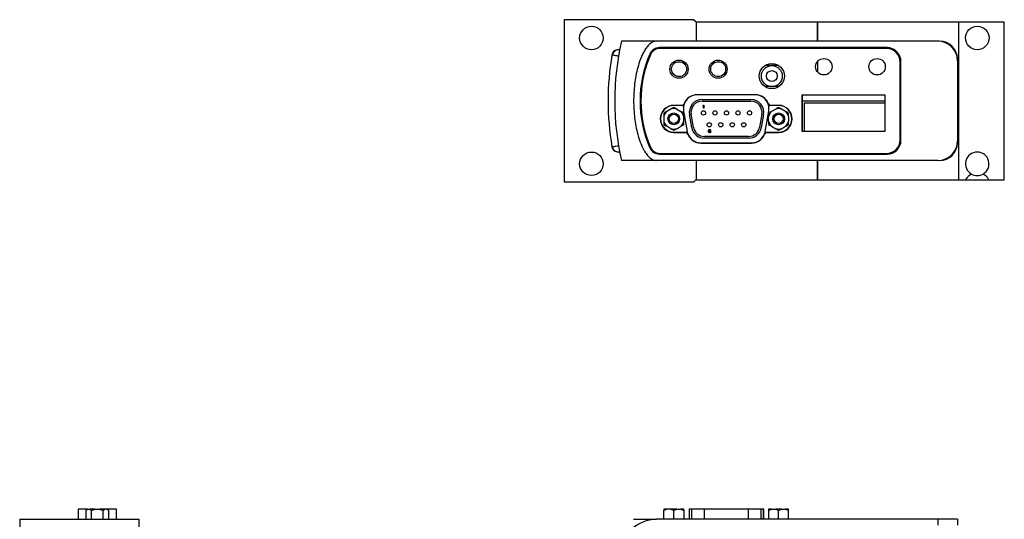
# Model space of a CAD drawing. Header units: inches. Extents: x 6.4 to 30, y 4.1 to 18.2.
# Tile 13 of 34: x 6.6 to 15.8, y 13.5 to 18.2. Entities that reach past the tile are written whole.
import ezdxf

# ---------------------------------------------------------------- set-up
doc = ezdxf.new("R2010")
doc.units = ezdxf.units.IN
doc.header["$LTSCALE"] = 2
doc.header["$MEASUREMENT"] = 0

msp = doc.modelspace()

# ---------------------------------------------------------------- linework, layer by layer
at = {"color": 7, "linetype": 'Continuous', "lineweight": 25}
for p, q in [((12.9183, 18.1753), (11.7033, 18.1753)), ((11.7033, 18.1753), (11.7033, 16.6503)), ((12.9413, 18.1523), (12.9183, 18.1753)), ((14.0813, 18.153), (12.9413, 18.153)), ((12.9413, 18.153), (12.9413, 17.973)), ((14.0813, 17.973), (14.0813, 18.153)), ((14.0813, 18.1528), (14.0813, 17.973)), ((15.4053, 18.1528), (14.0813, 18.1528)), ((15.4053, 18.1528), (15.4053, 16.6728)), ((15.8353, 18.1528), (15.4053, 18.1528)), ((15.8353, 16.6728), (15.8353, 18.1528)), ((12.5693, 17.973), (12.2413, 17.973)), ((15.2123, 17.973), (12.5693, 17.973)), ((15.2263, 17.973), (15.2123, 17.973)), ((14.7353, 17.913), (12.5987, 17.913)), ((14.7288, 17.9051), (12.6027, 17.9051)), ((13.6017, 17.744), (13.6017, 17.7519)), ((14.0813, 17.7812), (14.0813, 17.6847)), ((14.8568, 17.0481), (14.8568, 17.7771)), ((14.8653, 17.043), (14.8653, 17.783)), ((15.3973, 17.788), (15.3973, 17.038)), ((13.6528, 17.744), (13.5877, 17.744)), ((13.718, 17.744), (13.6528, 17.744)), ((13.4968, 17.4711), (12.9528, 17.4711)), ((13.6528, 17.5471), (13.5878, 17.5471)), ((13.7179, 17.5471), (13.6528, 17.5471)), ((13.4964, 17.4691), (12.9524, 17.4691)), ((12.9978, 17.4254), (13.4568, 17.4254)), ((12.9978, 17.409), (13.4568, 17.409)), ((14.7153, 17.467), (13.9353, 17.467)), ((13.9353, 17.467), (13.9353, 17.127)), ((13.9368, 17.467), (13.9368, 17.41)), ((14.7153, 17.41), (13.9368, 17.41)), ((13.9368, 17.41), (13.9368, 17.127)), ((14.7153, 17.39), (13.9568, 17.39)), ((13.9568, 17.39), (13.9568, 17.127)), ((14.7153, 17.127), (14.7153, 17.467)), ((12.7051, 17.3363), (12.6663, 17.3138)), ((12.8183, 17.3691), (12.7325, 17.3691)), ((12.8098, 17.3707), (12.7328, 17.3707)), ((12.7598, 17.3363), (12.7986, 17.3138)), ((12.8244, 17.3165), (12.8579, 17.1265)), ((12.9169, 17.1649), (12.8953, 17.2869)), ((13.0073, 17.3695), (13.011, 17.374)), ((13.0073, 17.3644), (13.0073, 17.3695)), ((13.011, 17.3689), (13.0073, 17.3644)), ((13.011, 17.374), (13.0148, 17.374)), ((13.011, 17.344), (13.011, 17.3689)), ((13.0148, 17.344), (13.011, 17.344)), ((13.0148, 17.374), (13.0148, 17.344)), ((13.5592, 17.2869), (13.5377, 17.1649)), ((13.5909, 17.1265), (13.6244, 17.3165)), ((13.7164, 17.3691), (13.6306, 17.3691)), ((13.7168, 17.3707), (13.6397, 17.3707)), ((13.689, 17.3363), (13.6502, 17.3138)), ((13.7825, 17.3138), (13.7437, 17.3363)), ((13.9368, 17.36), (13.9353, 17.36)), ((12.639, 17.2665), (12.639, 17.2216)), ((12.826, 17.2216), (12.826, 17.2665)), ((12.9007, 17.1621), (12.8792, 17.2841)), ((13.5753, 17.2841), (13.5538, 17.1621)), ((13.6229, 17.2216), (13.6229, 17.2665)), ((13.8099, 17.2665), (13.8099, 17.2216)), ((13.9353, 17.203), (13.9368, 17.203)), ((12.7051, 17.1519), (12.6663, 17.1743)), ((12.7325, 17.1191), (12.8518, 17.1191)), ((12.7328, 17.1167), (12.8431, 17.1167)), ((12.7598, 17.1519), (12.7986, 17.1743)), ((13.0573, 17.1312), (13.0579, 17.1357)), ((13.0573, 17.1267), (13.0573, 17.1312)), ((13.0579, 17.1223), (13.0573, 17.1267)), ((13.0579, 17.1357), (13.0591, 17.1389)), ((13.0591, 17.1191), (13.0579, 17.1223)), ((13.0591, 17.1389), (13.061, 17.1414)), ((13.061, 17.1165), (13.0591, 17.1191)), ((13.061, 17.135), (13.0604, 17.1312)), ((13.0604, 17.1299), (13.0641, 17.1325)), ((13.0604, 17.1312), (13.0604, 17.1299)), ((13.061, 17.1414), (13.0641, 17.1433)), ((13.0616, 17.137), (13.061, 17.135)), ((13.061, 17.1248), (13.0616, 17.1267)), ((13.061, 17.1229), (13.061, 17.1248)), ((13.0616, 17.121), (13.061, 17.1229)), ((13.0641, 17.1146), (13.061, 17.1165)), ((13.0629, 17.1389), (13.0616, 17.137)), ((13.0616, 17.1267), (13.0629, 17.128)), ((13.0629, 17.1191), (13.0616, 17.121)), ((13.0648, 17.1401), (13.0629, 17.1389)), ((13.0629, 17.128), (13.0648, 17.1293)), ((13.0648, 17.1178), (13.0629, 17.1191)), ((13.0641, 17.1433), (13.0673, 17.144)), ((13.0641, 17.1325), (13.0673, 17.1331)), ((13.0673, 17.114), (13.0641, 17.1146)), ((13.0666, 17.1408), (13.0648, 17.1401)), ((13.0648, 17.1293), (13.0666, 17.1299)), ((13.0666, 17.1172), (13.0648, 17.1178)), ((13.0704, 17.1408), (13.0666, 17.1408)), ((13.0666, 17.1299), (13.071, 17.1299)), ((13.071, 17.1172), (13.0666, 17.1172)), ((13.0673, 17.144), (13.0698, 17.144)), ((13.0673, 17.1331), (13.0704, 17.1331)), ((13.0704, 17.114), (13.0673, 17.114)), ((13.0698, 17.144), (13.0729, 17.1433)), ((13.0723, 17.1401), (13.0704, 17.1408)), ((13.0704, 17.1331), (13.0735, 17.1325)), ((13.0735, 17.1146), (13.0704, 17.114)), ((13.071, 17.1299), (13.0729, 17.1293)), ((13.0729, 17.1178), (13.071, 17.1172)), ((13.0741, 17.1389), (13.0723, 17.1401)), ((13.0729, 17.1433), (13.076, 17.1414)), ((13.0729, 17.1293), (13.0748, 17.128)), ((13.0748, 17.1191), (13.0729, 17.1178)), ((13.0735, 17.1325), (13.0766, 17.1306)), ((13.0766, 17.1165), (13.0735, 17.1146)), ((13.0754, 17.137), (13.0741, 17.1389)), ((13.0748, 17.128), (13.076, 17.1267)), ((13.076, 17.121), (13.0748, 17.1191)), ((13.0785, 17.137), (13.0754, 17.137)), ((13.076, 17.1414), (13.0779, 17.1389)), ((13.076, 17.1267), (13.0766, 17.1248)), ((13.0766, 17.1229), (13.076, 17.121)), ((13.0766, 17.1306), (13.0785, 17.1287)), ((13.0766, 17.1248), (13.0766, 17.1229)), ((13.0785, 17.1191), (13.0766, 17.1165)), ((13.0779, 17.1389), (13.0785, 17.137)), ((13.0785, 17.1287), (13.0798, 17.1255)), ((13.0798, 17.1223), (13.0785, 17.1191)), ((13.0798, 17.1255), (13.0798, 17.1223)), ((13.597, 17.1191), (13.7164, 17.1191)), ((13.6054, 17.1167), (13.7168, 17.1167)), ((13.6502, 17.1743), (13.689, 17.1519)), ((13.7437, 17.1519), (13.7825, 17.1743)), ((13.9353, 17.127), (14.7153, 17.127)), ((12.9858, 17.0171), (13.4628, 17.0171)), ((12.9859, 17.0191), (13.4629, 17.0191)), ((13.4353, 17.079), (13.0193, 17.079)), ((13.4353, 17.0626), (13.0193, 17.0626)), ((12.6027, 16.9201), (14.7288, 16.9201)), ((12.5693, 16.853), (12.2413, 16.853)), ((15.2123, 16.853), (12.5693, 16.853)), ((12.5987, 16.913), (14.7353, 16.913)), ((12.6823, 16.8525), (12.6823, 16.853)), ((14.7823, 16.8525), (12.6823, 16.8525)), ((12.9413, 16.8525), (12.9413, 16.673)), ((14.0813, 16.8525), (14.0813, 16.6728)), ((14.0813, 16.673), (14.0813, 16.8525)), ((14.7823, 16.8525), (14.7823, 16.853)), ((12.9183, 16.6503), (11.7033, 16.6503)), ((12.9183, 16.6503), (12.9413, 16.6733)), ((12.9413, 16.673), (14.0813, 16.673)), ((14.0813, 16.6728), (15.4053, 16.6728)), ((15.4053, 16.6728), (15.4716, 16.6728)), ((15.4716, 16.6728), (15.6909, 16.6728)), ((15.6909, 16.6728), (15.8353, 16.6728)), ((7.2243, 13.578), (7.1395, 13.578)), ((7.1395, 13.578), (7.1395, 13.4836)), ((7.2247, 13.5784), (7.2129, 13.5665)), ((7.2129, 13.5665), (7.2129, 13.4836)), ((7.2286, 13.5784), (7.2247, 13.5784)), ((7.2286, 13.5784), (7.2511, 13.5784)), ((7.2984, 13.5784), (7.2511, 13.5784)), ((7.2668, 13.4836), (7.2668, 13.5665)), ((7.2984, 13.5784), (7.3433, 13.5784)), ((7.3906, 13.5784), (7.3433, 13.5784)), ((7.3748, 13.4836), (7.3748, 13.5665)), ((7.413, 13.5784), (7.3906, 13.5784)), ((7.417, 13.5784), (7.413, 13.5784)), ((7.4288, 13.5665), (7.417, 13.5784)), ((7.5023, 13.578), (7.4174, 13.578)), ((7.4288, 13.4836), (7.4288, 13.5665)), ((7.5023, 13.4836), (7.5023, 13.578)), ((12.6663, 13.5784), (12.639, 13.5784)), ((12.639, 13.4836), (12.639, 13.5665)), ((12.7051, 13.5784), (12.6663, 13.5784)), ((12.7598, 13.5784), (12.7051, 13.5784)), ((12.7325, 13.4836), (12.7325, 13.5665)), ((12.7598, 13.5784), (12.7986, 13.5784)), ((12.826, 13.5784), (12.7986, 13.5784)), ((12.826, 13.5665), (12.826, 13.4836)), ((12.8774, 13.578), (12.8774, 13.4836)), ((12.8792, 13.578), (12.8774, 13.578)), ((12.9007, 13.578), (12.8792, 13.578)), ((13.0193, 13.578), (12.9007, 13.578)), ((13.4353, 13.578), (13.0193, 13.578)), ((13.5538, 13.578), (13.4353, 13.578)), ((13.5753, 13.578), (13.5538, 13.578)), ((13.5772, 13.578), (13.5753, 13.578)), ((13.5772, 13.4836), (13.5772, 13.578)), ((13.6502, 13.5784), (13.6229, 13.5784)), ((13.6229, 13.5665), (13.6229, 13.4836)), ((13.6502, 13.5784), (13.689, 13.5784)), ((13.7437, 13.5784), (13.689, 13.5784)), ((13.7164, 13.4836), (13.7164, 13.5665)), ((13.7437, 13.5784), (13.7825, 13.5784)), ((13.8099, 13.5784), (13.7825, 13.5784)), ((13.8099, 13.4836), (13.8099, 13.5665)), ((6.5919, 13.4836), (6.5919, 13.1556)), ((7.7119, 13.4836), (7.7119, 13.1556)), ((15.2123, 13.4836), (12.5693, 13.4836)), ((15.2123, 13.4836), (15.2123, 13.4286)), ((15.3973, 13.4836), (15.2123, 13.4836)), ((15.3973, 13.4836), (15.3973, 13.4286))]:
    msp.add_line(p, q, dxfattribs=at)
at = {"color": 8, "linetype": 'Continuous', "lineweight": 25}
for p, q in [((15.2263, 17.9724), (15.2263, 17.973)), ((15.2263, 16.853), (15.2263, 16.8535)), ((12.8792, 13.4836), (12.8792, 13.578)), ((12.9007, 13.4836), (12.9007, 13.578)), ((13.0193, 13.4836), (13.0193, 13.578)), ((13.4353, 13.4836), (13.4353, 13.578)), ((13.5538, 13.4836), (13.5538, 13.578)), ((13.5753, 13.4836), (13.5753, 13.578))]:
    msp.add_line(p, q, dxfattribs=at)
at = {"color": 7, "linetype": 'Continuous', "lineweight": 25, "flags": 128}
msp.add_lwpolyline([(13.6593, 17.744), (13.6594, 17.7441), (13.6695, 17.7624)], dxfattribs=at)
at = {"color": 7, "linetype": 'Continuous', "lineweight": 25}
for centre, radius in [((11.9593, 18.0033), 0.1105), ((15.5813, 18.0038), 0.1105), ((12.7813, 17.7106), 0.085), ((12.7823, 17.711), 0.0701), ((13.1483, 17.7106), 0.085), ((13.1493, 17.711), 0.0701), ((13.6529, 17.6456), 0.118), ((14.1413, 17.733), 0.077), ((14.6413, 17.733), 0.077), ((13.6528, 17.6456), 0.0984), ((13.6528, 17.6456), 0.0512), ((12.7325, 17.2441), 0.0551), ((12.7325, 17.2441), 0.0433), ((13.0113, 17.3), 0.02), ((13.1193, 17.3), 0.02), ((13.2273, 17.3), 0.02), ((13.3353, 17.3), 0.02), ((13.4433, 17.3), 0.02), ((13.7164, 17.2441), 0.0551), ((13.7164, 17.2441), 0.0433), ((13.0653, 17.188), 0.02), ((13.1733, 17.188), 0.02), ((13.2813, 17.188), 0.02), ((13.3893, 17.188), 0.02), ((11.9593, 16.8223), 0.1105)]:
    msp.add_circle(centre, radius, dxfattribs=at)
for centre, radius, start, end in [((14.6777, 17.413), 2.5, 167.05592, 192.94408), ((15.2123, 17.788), 0.185, 0, 90), ((15.2263, 17.803), 0.17, 1.63989, 90), ((14.6777, 17.413), 2.5625, 170.32795, 189.67235), ((12.2118, 17.8333), 0.061, 78.93048, 170.30327), ((12.2147, 17.8327), 0.061, 81.75029, 169.83782), ((13.5153, 17.413), 1.1, 156.42182, 203.57818), ((13.5238, 17.4126), 1.1, 156.8143, 203.1857), ((12.5987, 17.813), 0.1, 90, 156.42182), ((12.6027, 17.8071), 0.098, 90, 156.8143), ((14.7288, 17.7771), 0.128, 0, 90), ((14.7353, 17.783), 0.13, 0, 90), ((12.9528, 17.3391), 0.132, 90, 160.15519), ((13.4968, 17.3391), 0.132, 19.84481, 90), ((12.8098, 17.3907), 0.02, 270, 340.15519), ((12.9524, 17.3391), 0.13, 90, 163.39845), ((12.9978, 17.305), 0.1204, 90, 190), ((12.9978, 17.305), 0.104, 90, 190), ((13.4568, 17.305), 0.1204, 350, 90), ((13.4568, 17.305), 0.104, 350, 90), ((13.4964, 17.3391), 0.13, 16.60155, 90), ((13.6397, 17.3907), 0.02, 199.84481, 270), ((12.7328, 17.2437), 0.127, 90, 270), ((12.7325, 17.2441), 0.125, 90, 270), ((12.7325, 17.2441), 0.0962, 133.49293, 166.50707), ((12.7325, 17.2441), 0.0962, 73.49293, 106.50707), ((12.7325, 17.2441), 0.0962, 13.49293, 46.50707), ((12.8183, 17.3791), 0.01, 270, 343.39845), ((12.9524, 17.3391), 0.13, 163.39845, 190), ((13.6306, 17.3791), 0.01, 196.60155, 270), ((13.4964, 17.3391), 0.13, 350, 16.60155), ((13.7164, 17.2441), 0.0962, 133.49293, 166.50707), ((13.7164, 17.2441), 0.0962, 73.49293, 106.50707), ((13.7164, 17.2441), 0.125, 270, 90), ((13.7168, 17.2437), 0.127, 270, 90), ((13.7164, 17.2441), 0.0962, 13.49293, 46.50707), ((12.7325, 17.2441), 0.0962, 193.49293, 226.50707), ((12.7325, 17.2441), 0.0962, 313.49293, 346.50707), ((13.7164, 17.2441), 0.0962, 193.49293, 226.50707), ((13.7164, 17.2441), 0.0962, 313.49293, 346.50707), ((12.7325, 17.2441), 0.0962, 253.49293, 286.50707), ((12.8431, 17.0967), 0.02, 20.16573, 90), ((12.8518, 17.1091), 0.01, 16.60155, 90), ((12.9859, 17.1491), 0.13, 190, 196.60155), ((12.9859, 17.1491), 0.13, 196.60155, 270), ((12.9858, 17.1491), 0.132, 200.16573, 270), ((13.0193, 17.183), 0.1204, 190, 270), ((13.0193, 17.183), 0.104, 190, 270), ((13.4353, 17.183), 0.104, 270, 350), ((13.4353, 17.183), 0.1204, 270, 350), ((13.4628, 17.1491), 0.132, 270, 339.83427), ((13.4629, 17.1491), 0.13, 270, 343.39845), ((13.6054, 17.0967), 0.02, 90, 159.83427), ((13.4629, 17.1491), 0.13, 343.39845, 350), ((13.597, 17.1091), 0.01, 90, 163.39845), ((13.7164, 17.2441), 0.0962, 253.49293, 286.50707), ((14.7288, 17.0481), 0.128, 270, 0), ((14.7353, 17.043), 0.13, 270, 0), ((15.2123, 17.038), 0.185, 270, 0), ((15.2263, 17.023), 0.17, 270, 358.36011), ((12.2118, 16.9927), 0.061, 189.66694, 281.06952), ((12.2147, 16.9933), 0.061, 189.60434, 278.28998), ((12.5987, 17.013), 0.1, 203.57818, 270), ((12.6027, 17.0181), 0.098, 203.1857, 270), ((15.5813, 16.8218), 0.1105, 299.33485, 240.66515), ((15.5813, 16.6128), 0.125, 115.66337, 151.3146), ((15.5813, 16.8218), 0.1105, 240.66515, 299.33485), ((15.5813, 16.6128), 0.125, 28.6854, 64.33663), ((12.5693, 13.1556), 0.328, 90, 180)]:
    msp.add_arc(centre, radius, start, end, dxfattribs=at)
for points, knots in [([(12.5693, 17.973), (12.5626, 17.973), (12.5559, 17.9721), (12.5428, 17.9686), (12.5366, 17.9661), (12.5246, 17.9599), (12.5189, 17.9562), (12.5083, 17.9482), (12.5033, 17.9437), (12.4937, 17.9344), (12.4891, 17.9294), (12.4805, 17.9191), (12.4765, 17.9138), (12.4649, 17.8976), (12.4579, 17.8863), (12.4449, 17.863), (12.439, 17.8509), (12.428, 17.8266), (12.423, 17.8144), (12.409, 17.7773), (12.4011, 17.7521), (12.3874, 17.7012), (12.3816, 17.6755), (12.3719, 17.6234), (12.3679, 17.5971), (12.3616, 17.5444), (12.3593, 17.5179), (12.3562, 17.465), (12.3554, 17.4384), (12.3555, 17.3588), (12.3586, 17.3062), (12.3711, 17.2021), (12.3805, 17.1505), (12.401, 17.0742), (12.4089, 17.049), (12.4277, 16.999), (12.4385, 16.9745), (12.4579, 16.9396), (12.465, 16.9281), (12.4806, 16.9064), (12.489, 16.8962), (12.5082, 16.8774), (12.5187, 16.8691), (12.5367, 16.8598), (12.5429, 16.8573), (12.5558, 16.8539), (12.5626, 16.853), (12.5693, 16.853)], [0, 0, 0, 0, 0.015625, 0.015625, 0.03125, 0.03125, 0.046875, 0.046875, 0.0625, 0.0625, 0.078125, 0.078125, 0.09375, 0.09375, 0.125, 0.125, 0.15625, 0.15625, 0.1875, 0.1875, 0.25, 0.25, 0.3125, 0.3125, 0.375, 0.375, 0.4375, 0.4375, 0.5, 0.5, 0.625, 0.625, 0.75, 0.75, 0.8125, 0.8125, 0.875, 0.875, 0.90625, 0.90625, 0.9375, 0.9375, 0.96875, 0.96875, 0.984375, 0.984375, 1, 1, 1, 1]), ([(12.2237, 17.8931), (12.2236, 17.8931), (12.2236, 17.8931), (12.2235, 17.8931), (12.2235, 17.8931), (12.2235, 17.8931), (12.2235, 17.8931), (12.2235, 17.8931), (12.2235, 17.8931), (12.2236, 17.8931), (12.2236, 17.8931), (12.2237, 17.8931), (12.2238, 17.8931), (12.2239, 17.893), (12.2241, 17.893), (12.2242, 17.893), (12.2242, 17.893), (12.2242, 17.893), (12.2242, 17.893)], [0.00001927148, 0.00001927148, 0.00001927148, 0.00001927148, 0.00003220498, 0.00003220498, 0.00003220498, 0.00004022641, 0.00004022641, 0.00004022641, 0.0000531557, 0.0000531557, 0.0000531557, 0.00006608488, 0.00006608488, 0.00006608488, 0.00007901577, 0.00007901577, 0.00007901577, 0.00008053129, 0.00008053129, 0.00008053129, 0.00008053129]), ([(12.2242, 16.933), (12.2242, 16.933), (12.2241, 16.9329), (12.2238, 16.9329), (12.2236, 16.9328), (12.2235, 16.9328), (12.2235, 16.9328), (12.2235, 16.9328)], [0, 0, 0, 0, 0.037785, 0.355669, 0.67351, 0.991353, 1, 1, 1, 1]), ([(6.5919, 13.4836), (6.5919, 13.4836), (6.5928, 13.4836), (6.5963, 13.4836), (6.5988, 13.4836), (6.605, 13.4836), (6.6087, 13.4836), (6.6168, 13.4836), (6.6212, 13.4836), (6.6305, 13.4836), (6.6355, 13.4836), (6.6458, 13.4836), (6.6511, 13.4836), (6.6673, 13.4836), (6.6786, 13.4836), (6.702, 13.4836), (6.714, 13.4836), (6.7383, 13.4836), (6.7505, 13.4836), (6.7876, 13.4836), (6.8128, 13.4836), (6.8637, 13.4836), (6.8895, 13.4836), (6.9415, 13.4836), (6.9678, 13.4836), (7.0206, 13.4836), (7.047, 13.4836), (7.0999, 13.4836), (7.1265, 13.4836), (7.2061, 13.4836), (7.2587, 13.4836), (7.3628, 13.4836), (7.4144, 13.4836), (7.4907, 13.4836), (7.5159, 13.4836), (7.566, 13.4836), (7.5904, 13.4836), (7.6253, 13.4836), (7.6368, 13.4836), (7.6585, 13.4836), (7.6688, 13.4836), (7.6875, 13.4836), (7.6958, 13.4836), (7.7051, 13.4836), (7.7076, 13.4836), (7.711, 13.4836), (7.7119, 13.4836), (7.7119, 13.4836)], [0, 0, 0, 0, 0.015625, 0.015625, 0.03125, 0.03125, 0.046875, 0.046875, 0.0625, 0.0625, 0.078125, 0.078125, 0.09375, 0.09375, 0.125, 0.125, 0.15625, 0.15625, 0.1875, 0.1875, 0.25, 0.25, 0.3125, 0.3125, 0.375, 0.375, 0.4375, 0.4375, 0.5, 0.5, 0.625, 0.625, 0.75, 0.75, 0.8125, 0.8125, 0.875, 0.875, 0.90625, 0.90625, 0.9375, 0.9375, 0.96875, 0.96875, 0.984375, 0.984375, 1, 1, 1, 1]), ([(12.3555, 13.4836), (12.3561, 13.4836), (12.3575, 13.4836), (12.3688, 13.4836), (12.3876, 13.4836), (12.412, 13.4836), (12.4379, 13.4836), (12.4585, 13.4836), (12.4796, 13.4836), (12.5015, 13.4836), (12.5273, 13.4836), (12.5521, 13.4836), (12.5654, 13.4836), (12.5693, 13.4836)], [0, 0, 0, 0, 0.1544005, 0.3088032, 0.467822, 0.6266701, 0.7041145, 0.7822366, 0.8301552, 0.8787256, 0.9371061, 0.9818299, 1, 1, 1, 1])]:
    msp.add_open_spline(points, degree=3, knots=knots, dxfattribs=at)
at = {"color": 8, "linetype": 'Continuous', "lineweight": 25}
for points, knots in [([(12.2133, 17.833), (12.2087, 17.8337), (12.1973, 17.8357), (12.1799, 17.8387), (12.1643, 17.8413), (12.1538, 17.8431), (12.1524, 17.8434), (12.1517, 17.8435)], [0, 0, 0, 0, 0.141933, 0.35741, 0.572845, 0.788272, 1, 1, 1, 1]), ([(12.1517, 16.9825), (12.1524, 16.9826), (12.1538, 16.9828), (12.1643, 16.9846), (12.1799, 16.9873), (12.1973, 16.9902), (12.2087, 16.9922), (12.2133, 16.993)], [0, 0, 0, 0, 0.211684, 0.427123, 0.64257, 0.858059, 1, 1, 1, 1])]:
    msp.add_open_spline(points, degree=3, knots=knots, dxfattribs=at)
at = {"color": 7, "linetype": 'Continuous', "lineweight": 25}
for points in [[(12.6663, 17.3138), (12.6567, 17.3083), (12.6477, 17.3031), (12.639, 17.2981)], [(12.639, 17.2981), (12.639, 17.288), (12.639, 17.2775), (12.639, 17.2665)], [(12.7325, 17.352), (12.7237, 17.347), (12.7147, 17.3418), (12.7051, 17.3363)], [(12.7598, 17.3363), (12.7502, 17.3418), (12.7412, 17.347), (12.7325, 17.352)], [(12.826, 17.2981), (12.8172, 17.3031), (12.8082, 17.3083), (12.7986, 17.3138)], [(12.826, 17.2665), (12.826, 17.2775), (12.826, 17.288), (12.826, 17.2981)], [(13.6502, 17.3138), (13.6406, 17.3083), (13.6316, 17.3031), (13.6229, 17.2981)], [(13.6229, 17.2981), (13.6229, 17.288), (13.6229, 17.2775), (13.6229, 17.2665)], [(13.7164, 17.352), (13.7076, 17.347), (13.6986, 17.3418), (13.689, 17.3363)], [(13.7437, 17.3363), (13.7341, 17.3418), (13.7251, 17.347), (13.7164, 17.352)], [(13.8099, 17.2981), (13.8011, 17.3031), (13.7921, 17.3083), (13.7825, 17.3138)], [(13.8099, 17.2665), (13.8099, 17.2775), (13.8099, 17.288), (13.8099, 17.2981)], [(12.639, 17.2216), (12.639, 17.2106), (12.639, 17.2002), (12.639, 17.1901)], [(12.826, 17.1901), (12.826, 17.2002), (12.826, 17.2106), (12.826, 17.2216)], [(13.6229, 17.2216), (13.6229, 17.2106), (13.6229, 17.2002), (13.6229, 17.1901)], [(13.8099, 17.1901), (13.8099, 17.2002), (13.8099, 17.2106), (13.8099, 17.2216)], [(12.639, 17.1901), (12.6477, 17.185), (12.6567, 17.1798), (12.6663, 17.1743)], [(12.7051, 17.1519), (12.7147, 17.1464), (12.7237, 17.1412), (12.7325, 17.1361)], [(12.7325, 17.1361), (12.7412, 17.1412), (12.7502, 17.1464), (12.7598, 17.1519)], [(12.7986, 17.1743), (12.8082, 17.1798), (12.8172, 17.185), (12.826, 17.1901)], [(13.6229, 17.1901), (13.6316, 17.185), (13.6406, 17.1798), (13.6502, 17.1743)], [(13.689, 17.1519), (13.6986, 17.1464), (13.7076, 17.1412), (13.7164, 17.1361)], [(13.7164, 17.1361), (13.7251, 17.1412), (13.7341, 17.1464), (13.7437, 17.1519)], [(13.7825, 17.1743), (13.7921, 17.1798), (13.8011, 17.185), (13.8099, 17.1901)], [(7.2129, 13.5665), (7.2179, 13.5716), (7.2231, 13.5758), (7.2286, 13.5784)], [(7.2511, 13.5784), (7.2566, 13.5758), (7.2618, 13.5716), (7.2668, 13.5665)], [(7.2668, 13.5665), (7.2769, 13.5716), (7.2874, 13.5758), (7.2984, 13.5784)], [(7.3433, 13.5784), (7.3543, 13.5758), (7.3647, 13.5716), (7.3748, 13.5665)], [(7.3748, 13.5665), (7.3799, 13.5716), (7.3851, 13.5758), (7.3906, 13.5784)], [(7.413, 13.5784), (7.4185, 13.5758), (7.4238, 13.5716), (7.4288, 13.5665)], [(12.639, 13.5665), (12.6477, 13.5716), (12.6567, 13.5758), (12.6663, 13.5784)], [(12.639, 13.5784), (12.639, 13.5758), (12.639, 13.5716), (12.639, 13.5665)], [(12.7051, 13.5784), (12.7147, 13.5758), (12.7237, 13.5716), (12.7325, 13.5665)], [(12.7325, 13.5665), (12.7412, 13.5716), (12.7502, 13.5758), (12.7598, 13.5784)], [(12.7986, 13.5784), (12.8082, 13.5758), (12.8172, 13.5716), (12.826, 13.5665)], [(12.826, 13.5665), (12.826, 13.5716), (12.826, 13.5758), (12.826, 13.5784)], [(13.6229, 13.5665), (13.6316, 13.5716), (13.6406, 13.5758), (13.6502, 13.5784)], [(13.6229, 13.5784), (13.6229, 13.5758), (13.6229, 13.5716), (13.6229, 13.5665)], [(13.689, 13.5784), (13.6986, 13.5758), (13.7076, 13.5716), (13.7164, 13.5665)], [(13.7164, 13.5665), (13.7251, 13.5716), (13.7341, 13.5758), (13.7437, 13.5784)], [(13.7825, 13.5784), (13.7921, 13.5758), (13.8011, 13.5716), (13.8099, 13.5665)], [(13.8099, 13.5665), (13.8099, 13.5716), (13.8099, 13.5758), (13.8099, 13.5784)]]:
    msp.add_open_spline(points, degree=3, dxfattribs=at)

doc.saveas('drawing.dxf')
